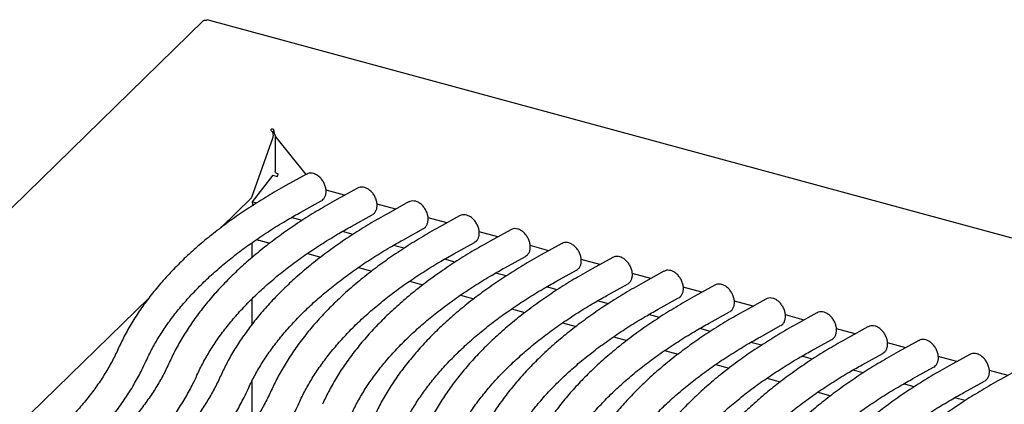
# Model space of a CAD drawing. Header units: inches. Extents: x 35 to 165, y 14 to 115.
# Tile 45 of 48: x 131.82 to 140.89, y 96.67 to 100.21. Entities that reach past the tile are written whole.
import ezdxf

# ---------------------------------------------------------------- set-up
doc = ezdxf.new("R2010")
doc.units = ezdxf.units.IN
doc.header["$LTSCALE"] = 12
doc.header["$MEASUREMENT"] = 0

msp = doc.modelspace()

# ---------------------------------------------------------------- linework, layer by layer
at = {"color": 7, "linetype": 'Continuous', "lineweight": 25}
for p, q in [((133.5126, 100.2011), (126.5519, 93.4071)), ((147.7395, 96.3525), (133.5469, 100.2098)), ((134.1596, 99.1716), (134.1596, 99.196)), ((134.1495, 99.123), (133.9528, 98.5698)), ((134.1634, 99.1681), (134.1501, 99.1551)), ((134.1655, 99.1662), (134.1596, 99.1716)), ((134.1717, 99.1458), (134.1717, 98.8093)), ((134.4574, 98.7836), (134.18, 99.1279)), ((134.1491, 98.7769), (133.9592, 98.53)), ((134.1491, 98.7769), (134.1909, 98.7656)), ((134.1909, 98.7656), (134.1924, 98.7675)), ((134.1982, 98.7885), (134.1949, 98.7894)), ((134.1982, 98.7858), (134.1982, 98.7885)), ((134.4602, 98.7851), (134.2708, 98.6802)), ((134.9302, 98.6574), (134.7409, 98.5525)), ((133.9515, 98.5653), (133.6705, 98.291)), ((134.8116, 98.5917), (134.6399, 98.6384)), ((134.001, 98.5187), (133.9592, 98.53)), ((133.9592, 98.53), (133.9615, 98.5082)), ((133.9764, 98.5042), (133.9615, 98.5082)), ((133.9742, 98.5048), (133.968, 98.4987)), ((134.4067, 98.4348), (134.5961, 98.5397)), ((135.2817, 98.4639), (135.11, 98.5106)), ((135.4003, 98.5296), (135.2109, 98.4247)), ((134.4194, 98.3588), (134.3206, 98.3857)), ((134.8768, 98.3071), (135.0661, 98.412)), ((135.7518, 98.3362), (135.58, 98.3829)), ((135.8704, 98.4019), (135.681, 98.297)), ((134.8895, 98.2311), (134.7906, 98.2579)), ((135.3468, 98.1793), (135.5362, 98.2842)), ((136.2218, 98.2084), (136.0501, 98.2551)), ((136.3404, 98.2741), (136.1511, 98.1692)), ((133.9562, 98.1528), (133.9562, 98.0152)), ((134.0209, 98.1764), (134.1219, 98.149)), ((135.3596, 98.1033), (135.2607, 98.1302)), ((135.8169, 98.0516), (136.0063, 98.1565)), ((136.6919, 98.0807), (136.5202, 98.1273)), ((136.8105, 98.1463), (136.6211, 98.0415)), ((134.4681, 98.0549), (134.592, 98.0212)), ((136.287, 97.9238), (136.4763, 98.0287)), ((137.2805, 98.0186), (137.0912, 97.9137)), ((134.9381, 97.9272), (135.0621, 97.8935)), ((135.8296, 97.9756), (135.7308, 98.0024)), ((137.162, 97.9529), (136.9902, 97.9996)), ((136.2997, 97.8478), (136.2008, 97.8747)), ((136.757, 97.7961), (136.9464, 97.901)), ((137.632, 97.8252), (137.4603, 97.8718)), ((137.7506, 97.8908), (137.5613, 97.786)), ((135.4082, 97.7994), (135.5321, 97.7657)), ((136.7697, 97.7201), (136.6709, 97.7469)), ((137.2271, 97.6683), (137.4165, 97.7732)), ((138.1021, 97.6974), (137.9303, 97.7441)), ((138.2207, 97.7631), (138.0313, 97.6582)), ((135.8783, 97.6717), (136.0022, 97.638)), ((133.0101, 97.6464), (130.6956, 95.3874)), ((133.9562, 97.6347), (133.9562, 97.3992)), ((137.2398, 97.5923), (137.141, 97.6192)), ((137.6972, 97.5406), (137.8865, 97.6455)), ((138.5722, 97.5697), (138.4004, 97.6163)), ((138.6907, 97.6353), (138.5014, 97.5304)), ((136.3483, 97.5439), (136.4723, 97.5102)), ((137.7099, 97.4646), (137.611, 97.4914)), ((138.1672, 97.4128), (138.3566, 97.5177)), ((139.0422, 97.4419), (138.8705, 97.4886)), ((139.1608, 97.5076), (138.9714, 97.4027)), ((136.8184, 97.4162), (136.9423, 97.3825)), ((138.6373, 97.2851), (138.8267, 97.39)), ((138.1799, 97.3368), (138.0811, 97.3637)), ((139.5123, 97.3141), (139.3405, 97.3608)), ((139.6309, 97.3798), (139.4415, 97.2749)), ((137.2885, 97.2884), (137.4124, 97.2547)), ((138.65, 97.2091), (138.5512, 97.2359)), ((139.1074, 97.1573), (139.2967, 97.2622)), ((139.9801, 97.187), (139.8106, 97.2331)), ((140.0988, 97.2524), (139.9095, 97.148)), ((137.7585, 97.1607), (137.8825, 97.127)), ((139.1201, 97.0813), (139.0212, 97.1082)), ((139.5774, 97.0296), (139.7668, 97.1344)), ((140.5689, 97.1247), (140.3795, 97.0203)), ((138.2286, 97.0329), (138.3525, 96.9992)), ((140.4502, 97.0592), (140.2783, 97.106)), ((139.5868, 96.9545), (139.4913, 96.9804)), ((140.0449, 96.9024), (140.2343, 97.0068)), ((140.9203, 96.9315), (140.7483, 96.9782)), ((141.039, 96.9969), (140.8496, 96.8925)), ((133.9562, 96.8765), (133.9562, 96.5224)), ((138.6987, 96.9051), (138.8226, 96.8715)), ((140.0568, 96.8267), (139.9586, 96.8534)), ((140.515, 96.7746), (140.7043, 96.879)), ((139.1687, 96.7774), (139.2885, 96.7448)), ((140.5269, 96.699), (140.4287, 96.7256))]:
    msp.add_line(p, q, dxfattribs=at)
at = {"color": 7, "linetype": 'Continuous', "lineweight": 25, "flags": 128}
for points in [[(134.1596, 99.196), (134.157, 99.1985), (134.1527, 99.2003), (134.1474, 99.2011), (134.1418, 99.2009), (134.1369, 99.1995), (134.1334, 99.1973), (134.1318, 99.1945), (134.1324, 99.1917)], [(134.1949, 98.7894), (134.1877, 98.7919), (134.1817, 98.795), (134.1769, 98.7986), (134.1736, 98.8026), (134.1719, 98.8069), (134.1717, 98.8093)]]:
    msp.add_lwpolyline(points, dxfattribs=at)
at = {"color": 7, "linetype": 'Continuous', "lineweight": 25}
for centre, radius, start, end in [((134.1467, 99.1586), 0.0184, 45.08464, 101.25533), ((134.1654, 98.7861), 0.0328, 325.42893, 359.5015), ((133.9861, 98.5579), 0.0354, 160.45903, 168.03067)]:
    msp.add_arc(centre, radius, start, end, dxfattribs=at)
for points, knots in [([(133.5132, 100.2006), (133.5138, 100.2015), (133.5167, 100.2054), (133.5262, 100.2076), (133.5352, 100.2052), (133.5397, 100.204)], [0, 0, 0, 0, 0.136942, 0.568471, 1, 1, 1, 1]), ([(133.5397, 100.204), (133.5415, 100.2065), (133.5442, 100.2103), (133.5461, 100.2093), (133.5467, 100.209)], [0, 0, 0, 0, 0.658001, 1, 1, 1, 1]), ([(134.18, 99.1279), (134.1766, 99.1337), (134.1737, 99.14), (134.169, 99.1528), (134.1671, 99.1593), (134.1641, 99.1718), (134.163, 99.1776), (134.1611, 99.188), (134.1604, 99.1925), (134.1596, 99.196)], [0, 0, 0, 0, 0.25, 0.25, 0.5, 0.5, 0.75, 0.75, 1, 1, 1, 1]), ([(134.1324, 99.1917), (134.1357, 99.1886), (134.1389, 99.1845), (134.1446, 99.1747), (134.1471, 99.1691), (134.1507, 99.1567), (134.1517, 99.1501), (134.152, 99.1365), (134.1512, 99.1296), (134.1495, 99.123)], [0, 0, 0, 0, 0.25, 0.25, 0.5, 0.5, 0.75, 0.75, 1, 1, 1, 1]), ([(134.5976, 98.5415), (134.6037, 98.5454), (134.6173, 98.5542), (134.6312, 98.5759), (134.64, 98.6026), (134.6419, 98.6333), (134.6367, 98.6666), (134.6244, 98.7004), (134.6058, 98.7321), (134.582, 98.7596), (134.555, 98.7801), (134.5266, 98.7926), (134.4991, 98.7962), (134.476, 98.7935), (134.4645, 98.7864), (134.4605, 98.7839)], [0, 0, 0, 0, 0.061689, 0.136466, 0.212711, 0.293514, 0.378416, 0.464708, 0.551281, 0.638652, 0.727522, 0.808955, 0.885983, 0.959535, 1, 1, 1, 1]), ([(134.2708, 98.6802), (134.2417, 98.6639), (134.1573, 98.6165), (134.0227, 98.5355), (133.8697, 98.4362), (133.7242, 98.3336), (133.5862, 98.2279), (133.456, 98.1194), (133.3338, 98.008), (133.2199, 97.8941), (133.1145, 97.7778), (133.0177, 97.6592), (132.9297, 97.5386), (132.8508, 97.4162), (132.7823, 97.2954), (132.7443, 97.2148), (132.726, 97.1761)], [0, 0, 0, 0, 0.039235, 0.113804, 0.188397, 0.263004, 0.337614, 0.412211, 0.486779, 0.561294, 0.635732, 0.710062, 0.784249, 0.85826, 0.932059, 1, 1, 1, 1]), ([(135.0676, 98.4137), (135.0738, 98.4177), (135.0873, 98.4264), (135.1013, 98.4481), (135.11, 98.4748), (135.1119, 98.5056), (135.1068, 98.5389), (135.0945, 98.5727), (135.0759, 98.6044), (135.0521, 98.6318), (135.025, 98.6523), (134.9967, 98.6648), (134.9691, 98.6684), (134.946, 98.6658), (134.9346, 98.6586), (134.9305, 98.6561)], [0, 0, 0, 0, 0.061689, 0.136466, 0.212711, 0.293514, 0.378416, 0.464708, 0.551281, 0.638652, 0.727522, 0.808955, 0.885983, 0.959535, 1, 1, 1, 1]), ([(134.7409, 98.5525), (134.7118, 98.5362), (134.6273, 98.4888), (134.4928, 98.4078), (134.3398, 98.3084), (134.1942, 98.2058), (134.0562, 98.1002), (133.926, 97.9916), (133.8039, 97.8803), (133.69, 97.7664), (133.5845, 97.65), (133.4878, 97.5315), (133.3998, 97.4109), (133.3209, 97.2884), (133.2523, 97.1677), (133.2143, 97.087), (133.1961, 97.0483)], [0, 0, 0, 0, 0.039235, 0.113804, 0.188397, 0.263004, 0.337614, 0.412211, 0.486779, 0.561294, 0.635732, 0.710062, 0.784249, 0.85826, 0.932059, 1, 1, 1, 1]), ([(135.5377, 98.286), (135.5438, 98.2899), (135.5574, 98.2987), (135.5713, 98.3204), (135.5801, 98.3471), (135.582, 98.3778), (135.5768, 98.4111), (135.5646, 98.4449), (135.546, 98.4766), (135.5221, 98.5041), (135.4951, 98.5246), (135.4667, 98.537), (135.4392, 98.5407), (135.4161, 98.538), (135.4047, 98.5309), (135.4006, 98.5284)], [0, 0, 0, 0, 0.0616888, 0.1364662, 0.2127112, 0.293514, 0.3784156, 0.4647079, 0.5512811, 0.6386517, 0.7275218, 0.8089545, 0.8859832, 0.9595345, 1, 1, 1, 1]), ([(132.9818, 97.0609), (132.9909, 97.0805), (133.0175, 97.1381), (133.0686, 97.2331), (133.1379, 97.3455), (133.2161, 97.4565), (133.3027, 97.566), (133.3978, 97.6737), (133.5012, 97.7797), (133.6128, 97.8836), (133.7324, 97.9854), (133.8599, 98.085), (133.9951, 98.1821), (134.1379, 98.2765), (134.2753, 98.3608), (134.3672, 98.4126), (134.4067, 98.4348)], [0, 0, 0, 0, 0.039237, 0.11555, 0.191606, 0.267381, 0.342922, 0.418278, 0.493492, 0.568604, 0.643645, 0.718642, 0.793616, 0.868583, 0.943552, 1, 1, 1, 1]), ([(135.2109, 98.4247), (135.1818, 98.4084), (135.0974, 98.361), (134.9628, 98.28), (134.8099, 98.1807), (134.6643, 98.0781), (134.5263, 97.9724), (134.3961, 97.8639), (134.274, 97.7525), (134.1601, 97.6386), (134.0546, 97.5223), (133.9578, 97.4037), (133.8698, 97.2831), (133.791, 97.1607), (133.7224, 97.0399), (133.6844, 96.9593), (133.6662, 96.9206)], [0, 0, 0, 0, 0.039235, 0.113804, 0.188397, 0.263004, 0.337614, 0.412211, 0.486779, 0.561294, 0.635732, 0.710062, 0.784249, 0.85826, 0.932059, 1, 1, 1, 1]), ([(136.0078, 98.1582), (136.0139, 98.1622), (136.0275, 98.1709), (136.0414, 98.1926), (136.0502, 98.2193), (136.0521, 98.25), (136.0469, 98.2834), (136.0346, 98.3172), (136.016, 98.3489), (135.9922, 98.3763), (135.9652, 98.3968), (135.9368, 98.4093), (135.9092, 98.4129), (135.8861, 98.4103), (135.8747, 98.4031), (135.8707, 98.4006)], [0, 0, 0, 0, 0.0616888, 0.1364662, 0.2127112, 0.293514, 0.3784156, 0.4647079, 0.5512811, 0.6386517, 0.7275218, 0.8089545, 0.8859832, 0.9595345, 1, 1, 1, 1]), ([(133.4519, 96.9332), (133.4609, 96.9527), (133.4876, 97.0103), (133.5387, 97.1054), (133.608, 97.2178), (133.6861, 97.3288), (133.7728, 97.4382), (133.8679, 97.546), (133.9713, 97.6519), (134.0829, 97.7558), (134.2025, 97.8577), (134.33, 97.9572), (134.4652, 98.0543), (134.608, 98.1487), (134.7454, 98.233), (134.8373, 98.2848), (134.8768, 98.3071)], [0, 0, 0, 0, 0.039237, 0.11555, 0.191606, 0.267381, 0.342922, 0.418278, 0.493492, 0.568604, 0.643645, 0.718642, 0.793616, 0.868583, 0.943552, 1, 1, 1, 1]), ([(135.681, 98.297), (135.6519, 98.2806), (135.5674, 98.2333), (135.4329, 98.1523), (135.2799, 98.0529), (135.1344, 97.9503), (134.9964, 97.8447), (134.8662, 97.7361), (134.744, 97.6248), (134.6301, 97.5109), (134.5247, 97.3945), (134.4279, 97.2759), (134.3399, 97.1554), (134.261, 97.0329), (134.1925, 96.9122), (134.1544, 96.8315), (134.1362, 96.7928)], [0, 0, 0, 0, 0.039235, 0.113804, 0.188397, 0.263004, 0.337614, 0.412211, 0.486779, 0.561294, 0.635732, 0.710062, 0.784249, 0.85826, 0.932059, 1, 1, 1, 1]), ([(136.4778, 98.0305), (136.484, 98.0344), (136.4975, 98.0432), (136.5115, 98.0649), (136.5202, 98.0916), (136.5221, 98.1223), (136.517, 98.1556), (136.5047, 98.1894), (136.4861, 98.2211), (136.4623, 98.2486), (136.4352, 98.2691), (136.4069, 98.2815), (136.3793, 98.2852), (136.3562, 98.2825), (136.3448, 98.2754), (136.3407, 98.2729)], [0, 0, 0, 0, 0.061689, 0.136466, 0.212711, 0.293514, 0.378416, 0.464708, 0.551281, 0.638652, 0.727522, 0.808955, 0.885983, 0.959535, 1, 1, 1, 1]), ([(133.9219, 96.8054), (133.931, 96.825), (133.9577, 96.8826), (134.0087, 96.9776), (134.0781, 97.09), (134.1562, 97.201), (134.2429, 97.3105), (134.338, 97.4182), (134.4414, 97.5241), (134.5529, 97.6281), (134.6726, 97.7299), (134.8001, 97.8294), (134.9352, 97.9265), (135.0781, 98.021), (135.2155, 98.1053), (135.3074, 98.1571), (135.3468, 98.1793)], [0, 0, 0, 0, 0.0392372, 0.11555, 0.1916061, 0.2673807, 0.342922, 0.4182778, 0.4934922, 0.5686038, 0.643645, 0.7186422, 0.7936162, 0.8685833, 0.9435521, 1, 1, 1, 1]), ([(134.0032, 98.1861), (134.005, 98.1843), (134.0099, 98.1797), (134.0167, 98.1784), (134.0208, 98.1776)], [0, 0, 0, 0, 0.389468, 1, 1, 1, 1]), ([(136.1511, 98.1692), (136.1219, 98.1529), (136.0375, 98.1055), (135.903, 98.0245), (135.75, 97.9252), (135.6044, 97.8226), (135.4664, 97.7169), (135.3362, 97.6084), (135.2141, 97.497), (135.1002, 97.3831), (134.9947, 97.2668), (134.8979, 97.1482), (134.8099, 97.0276), (134.7311, 96.9052), (134.6625, 96.7844), (134.6245, 96.7037), (134.6063, 96.6651)], [0, 0, 0, 0, 0.039235, 0.113804, 0.188397, 0.263004, 0.337614, 0.412211, 0.486779, 0.561294, 0.635732, 0.710062, 0.784249, 0.85826, 0.932059, 1, 1, 1, 1]), ([(136.9479, 97.9027), (136.954, 97.9067), (136.9676, 97.9154), (136.9815, 97.9371), (136.9903, 97.9638), (136.9922, 97.9945), (136.987, 98.0279), (136.9747, 98.0617), (136.9562, 98.0934), (136.9323, 98.1208), (136.9053, 98.1413), (136.8769, 98.1538), (136.8494, 98.1574), (136.8263, 98.1548), (136.8149, 98.1476), (136.8108, 98.1451)], [0, 0, 0, 0, 0.061689, 0.136466, 0.212711, 0.293514, 0.378416, 0.464708, 0.551281, 0.638652, 0.727522, 0.808955, 0.885983, 0.959535, 1, 1, 1, 1]), ([(134.392, 96.6777), (134.4011, 96.6972), (134.4277, 96.7548), (134.4788, 96.8499), (134.5481, 96.9623), (134.6263, 97.0733), (134.7129, 97.1827), (134.808, 97.2905), (134.9114, 97.3964), (135.023, 97.5003), (135.1426, 97.6022), (135.2701, 97.7017), (135.4053, 97.7988), (135.5481, 97.8932), (135.6855, 97.9775), (135.7774, 98.0293), (135.8169, 98.0516)], [0, 0, 0, 0, 0.039237, 0.11555, 0.191606, 0.267381, 0.342922, 0.418278, 0.493492, 0.568604, 0.643645, 0.718642, 0.793616, 0.868583, 0.943552, 1, 1, 1, 1]), ([(136.6211, 98.0415), (136.592, 98.0251), (136.5076, 97.9778), (136.373, 97.8968), (136.2201, 97.7974), (136.0745, 97.6948), (135.9365, 97.5892), (135.8063, 97.4806), (135.6841, 97.3693), (135.5702, 97.2554), (135.4648, 97.139), (135.368, 97.0204), (135.28, 96.8998), (135.2012, 96.7774), (135.1326, 96.6567), (135.0946, 96.576), (135.0764, 96.5373)], [0, 0, 0, 0, 0.039235, 0.113804, 0.188397, 0.263004, 0.337614, 0.412211, 0.486779, 0.561294, 0.635732, 0.710062, 0.784249, 0.85826, 0.932059, 1, 1, 1, 1]), ([(137.418, 97.7749), (137.4241, 97.7789), (137.4377, 97.7877), (137.4516, 97.8094), (137.4604, 97.8361), (137.4623, 97.8668), (137.4571, 97.9001), (137.4448, 97.9339), (137.4262, 97.9656), (137.4024, 97.9931), (137.3753, 98.0136), (137.347, 98.026), (137.3194, 98.0297), (137.2963, 98.027), (137.2849, 98.0199), (137.2809, 98.0173)], [0, 0, 0, 0, 0.061689, 0.136466, 0.212711, 0.293514, 0.378416, 0.464708, 0.551281, 0.638652, 0.727522, 0.808955, 0.885983, 0.959535, 1, 1, 1, 1]), ([(134.8621, 96.5499), (134.8711, 96.5695), (134.8978, 96.6271), (134.9488, 96.7221), (135.0182, 96.8345), (135.0963, 96.9455), (135.183, 97.055), (135.2781, 97.1627), (135.3815, 97.2686), (135.4931, 97.3726), (135.6127, 97.4744), (135.7402, 97.5739), (135.8754, 97.671), (136.0182, 97.7655), (136.1556, 97.8498), (136.2475, 97.9016), (136.287, 97.9238)], [0, 0, 0, 0, 0.039237, 0.11555, 0.191606, 0.267381, 0.342922, 0.418278, 0.493492, 0.568604, 0.643645, 0.718642, 0.793616, 0.868583, 0.943552, 1, 1, 1, 1]), ([(137.0912, 97.9137), (137.0621, 97.8974), (136.9776, 97.85), (136.8431, 97.769), (136.6901, 97.6697), (136.5446, 97.5671), (136.4066, 97.4614), (136.2764, 97.3528), (136.1542, 97.2415), (136.0403, 97.1276), (135.9349, 97.0113), (135.8381, 96.8927), (135.7501, 96.7721), (135.6712, 96.6497), (135.6027, 96.5289), (135.5646, 96.4482), (135.5464, 96.4096)], [0, 0, 0, 0, 0.039235, 0.113804, 0.188397, 0.263004, 0.337614, 0.412211, 0.486779, 0.561294, 0.635732, 0.710062, 0.784249, 0.85826, 0.932059, 1, 1, 1, 1]), ([(137.888, 97.6472), (137.8942, 97.6512), (137.9077, 97.6599), (137.9217, 97.6816), (137.9304, 97.7083), (137.9323, 97.739), (137.9271, 97.7723), (137.9149, 97.8062), (137.8963, 97.8379), (137.8725, 97.8653), (137.8454, 97.8858), (137.8171, 97.8983), (137.7895, 97.9019), (137.7664, 97.8993), (137.755, 97.8921), (137.7509, 97.8896)], [0, 0, 0, 0, 0.061689, 0.136466, 0.212711, 0.293514, 0.378416, 0.464708, 0.551281, 0.638652, 0.727522, 0.808955, 0.885983, 0.959535, 1, 1, 1, 1]), ([(135.3321, 96.4221), (135.3412, 96.4417), (135.3679, 96.4993), (135.4189, 96.5944), (135.4883, 96.7068), (135.5664, 96.8178), (135.6531, 96.9272), (135.7482, 97.035), (135.8516, 97.1409), (135.9631, 97.2448), (136.0827, 97.3467), (136.2103, 97.4462), (136.3454, 97.5433), (136.4883, 97.6377), (136.6256, 97.722), (136.7176, 97.7738), (136.757, 97.7961)], [0, 0, 0, 0, 0.039237, 0.11555, 0.191606, 0.267381, 0.342922, 0.418278, 0.493492, 0.568604, 0.643645, 0.718642, 0.793616, 0.868583, 0.943552, 1, 1, 1, 1]), ([(137.5613, 97.786), (137.5321, 97.7696), (137.4477, 97.7223), (137.3132, 97.6413), (137.1602, 97.5419), (137.0146, 97.4393), (136.8766, 97.3337), (136.7464, 97.2251), (136.6243, 97.1138), (136.5104, 96.9999), (136.4049, 96.8835), (136.3081, 96.7649), (136.2201, 96.6443), (136.1413, 96.5219), (136.0727, 96.4011), (136.0347, 96.3205), (136.0165, 96.2818)], [0, 0, 0, 0, 0.039235, 0.113804, 0.188397, 0.263004, 0.337614, 0.412211, 0.486779, 0.561294, 0.635732, 0.710062, 0.784249, 0.85826, 0.932059, 1, 1, 1, 1]), ([(138.3581, 97.5194), (138.3642, 97.5234), (138.3778, 97.5322), (138.3917, 97.5539), (138.4005, 97.5806), (138.4024, 97.6113), (138.3972, 97.6446), (138.3849, 97.6784), (138.3664, 97.7101), (138.3425, 97.7376), (138.3155, 97.7581), (138.2871, 97.7705), (138.2596, 97.7742), (138.2365, 97.7715), (138.2251, 97.7644), (138.221, 97.7618)], [0, 0, 0, 0, 0.0616888, 0.1364662, 0.2127112, 0.293514, 0.3784156, 0.4647079, 0.5512811, 0.6386517, 0.7275218, 0.8089545, 0.8859832, 0.9595345, 1, 1, 1, 1]), ([(135.8022, 96.2944), (135.8112, 96.314), (135.8379, 96.3716), (135.889, 96.4666), (135.9583, 96.579), (136.0365, 96.69), (136.1231, 96.7995), (136.2182, 96.9072), (136.3216, 97.0131), (136.4332, 97.1171), (136.5528, 97.2189), (136.6803, 97.3184), (136.8155, 97.4155), (136.9583, 97.51), (137.0957, 97.5943), (137.1876, 97.6461), (137.2271, 97.6683)], [0, 0, 0, 0, 0.039237, 0.11555, 0.191606, 0.267381, 0.342922, 0.418278, 0.493492, 0.568604, 0.643645, 0.718642, 0.793616, 0.868583, 0.943552, 1, 1, 1, 1]), ([(138.0313, 97.6582), (138.0022, 97.6419), (137.9178, 97.5945), (137.7832, 97.5135), (137.6302, 97.4141), (137.4847, 97.3116), (137.3467, 97.2059), (137.2165, 97.0973), (137.0943, 96.986), (136.9804, 96.8721), (136.875, 96.7558), (136.7782, 96.6372), (136.6902, 96.5166), (136.6114, 96.3942), (136.5428, 96.2734), (136.5048, 96.1927), (136.4865, 96.1541)], [0, 0, 0, 0, 0.039235, 0.113804, 0.188397, 0.263004, 0.337614, 0.412211, 0.486779, 0.561294, 0.635732, 0.710062, 0.784249, 0.85826, 0.932059, 1, 1, 1, 1]), ([(138.8282, 97.3917), (138.8343, 97.3956), (138.8478, 97.4044), (138.8618, 97.4261), (138.8706, 97.4528), (138.8724, 97.4835), (138.8673, 97.5168), (138.855, 97.5506), (138.8364, 97.5824), (138.8126, 97.6098), (138.7855, 97.6303), (138.7572, 97.6428), (138.7296, 97.6464), (138.7065, 97.6438), (138.6951, 97.6366), (138.6911, 97.6341)], [0, 0, 0, 0, 0.061689, 0.136466, 0.212711, 0.293514, 0.378416, 0.464708, 0.551281, 0.638652, 0.727522, 0.808955, 0.885983, 0.959535, 1, 1, 1, 1]), ([(136.2723, 96.1666), (136.2813, 96.1862), (136.308, 96.2438), (136.359, 96.3389), (136.4284, 96.4513), (136.5065, 96.5623), (136.5932, 96.6717), (136.6883, 96.7795), (136.7917, 96.8854), (136.9033, 96.9893), (137.0229, 97.0911), (137.1504, 97.1907), (137.2856, 97.2878), (137.4284, 97.3822), (137.5658, 97.4665), (137.6577, 97.5183), (137.6972, 97.5406)], [0, 0, 0, 0, 0.0392372, 0.11555, 0.1916061, 0.2673807, 0.342922, 0.4182778, 0.4934922, 0.5686038, 0.643645, 0.7186422, 0.7936162, 0.8685833, 0.9435521, 1, 1, 1, 1]), ([(138.5014, 97.5304), (138.4723, 97.5141), (138.3878, 97.4668), (138.2533, 97.3857), (138.1003, 97.2864), (137.9548, 97.1838), (137.8167, 97.0782), (137.6866, 96.9696), (137.5644, 96.8583), (137.4505, 96.7443), (137.3451, 96.628), (137.2483, 96.5094), (137.1603, 96.3888), (137.0814, 96.2664), (137.0129, 96.1456), (136.9748, 96.065), (136.9566, 96.0263)], [0, 0, 0, 0, 0.039235, 0.113804, 0.188397, 0.263004, 0.337614, 0.412211, 0.486779, 0.561294, 0.635732, 0.710062, 0.784249, 0.85826, 0.932059, 1, 1, 1, 1]), ([(139.2982, 97.2639), (139.3044, 97.2679), (139.3179, 97.2767), (139.3319, 97.2984), (139.3406, 97.3251), (139.3425, 97.3558), (139.3373, 97.3891), (139.3251, 97.4229), (139.3065, 97.4546), (139.2827, 97.4821), (139.2556, 97.5026), (139.2272, 97.515), (139.1997, 97.5187), (139.1766, 97.516), (139.1652, 97.5089), (139.1611, 97.5063)], [0, 0, 0, 0, 0.061689, 0.136466, 0.212711, 0.293514, 0.378416, 0.464708, 0.551281, 0.638652, 0.727522, 0.808955, 0.885983, 0.959535, 1, 1, 1, 1]), ([(136.7423, 96.0389), (136.7514, 96.0584), (136.7781, 96.1161), (136.8291, 96.2111), (136.8985, 96.3235), (136.9766, 96.4345), (137.0633, 96.5439), (137.1583, 96.6517), (137.2617, 96.7576), (137.3733, 96.8616), (137.4929, 96.9634), (137.6204, 97.0629), (137.7556, 97.16), (137.8985, 97.2545), (138.0358, 97.3388), (138.1278, 97.3906), (138.1672, 97.4128)], [0, 0, 0, 0, 0.039237, 0.11555, 0.191606, 0.267381, 0.342922, 0.418278, 0.493492, 0.568604, 0.643645, 0.718642, 0.793616, 0.868583, 0.943552, 1, 1, 1, 1]), ([(138.9714, 97.4027), (138.9423, 97.3864), (138.8579, 97.339), (138.7234, 97.258), (138.5704, 97.1586), (138.4248, 97.056), (138.2868, 96.9504), (138.1566, 96.8418), (138.0345, 96.7305), (137.9206, 96.6166), (137.8151, 96.5002), (137.7183, 96.3817), (137.6303, 96.2611), (137.5515, 96.1386), (137.4829, 96.0179), (137.4449, 95.9372), (137.4267, 95.8986)], [0, 0, 0, 0, 0.039235, 0.113804, 0.188397, 0.263004, 0.337614, 0.412211, 0.486779, 0.561294, 0.635732, 0.710062, 0.784249, 0.85826, 0.932059, 1, 1, 1, 1]), ([(139.7683, 97.1362), (139.7744, 97.1401), (139.788, 97.1489), (139.8019, 97.1706), (139.8107, 97.1973), (139.8126, 97.228), (139.8074, 97.2613), (139.7951, 97.2951), (139.7766, 97.3268), (139.7527, 97.3543), (139.7257, 97.3748), (139.6973, 97.3873), (139.6698, 97.3909), (139.6467, 97.3883), (139.6352, 97.3811), (139.6312, 97.3786)], [0, 0, 0, 0, 0.061689, 0.136466, 0.212711, 0.293514, 0.378416, 0.464708, 0.551281, 0.638652, 0.727522, 0.808955, 0.885983, 0.959535, 1, 1, 1, 1]), ([(137.2124, 95.9111), (137.2214, 95.9307), (137.2481, 95.9883), (137.2992, 96.0834), (137.3685, 96.1958), (137.4467, 96.3068), (137.5333, 96.4162), (137.6284, 96.5239), (137.7318, 96.6299), (137.8434, 96.7338), (137.963, 96.8356), (138.0905, 96.9352), (138.2257, 97.0323), (138.3685, 97.1267), (138.5059, 97.211), (138.5978, 97.2628), (138.6373, 97.2851)], [0, 0, 0, 0, 0.039237, 0.11555, 0.191606, 0.267381, 0.342922, 0.418278, 0.493492, 0.568604, 0.643645, 0.718642, 0.793616, 0.868583, 0.943552, 1, 1, 1, 1]), ([(139.4415, 97.2749), (139.4124, 97.2586), (139.328, 97.2113), (139.1934, 97.1302), (139.0404, 97.0309), (138.8949, 96.9283), (138.7569, 96.8226), (138.6267, 96.7141), (138.5045, 96.6028), (138.3906, 96.4888), (138.2852, 96.3725), (138.1884, 96.2539), (138.1004, 96.1333), (138.0216, 96.0109), (137.953, 95.8901), (137.915, 95.8095), (137.8967, 95.7708)], [0, 0, 0, 0, 0.039235, 0.113804, 0.188397, 0.263004, 0.337614, 0.412211, 0.486779, 0.561294, 0.635732, 0.710062, 0.784249, 0.85826, 0.932059, 1, 1, 1, 1]), ([(140.2358, 97.0085), (140.242, 97.0125), (140.2556, 97.0213), (140.2696, 97.0431), (140.2784, 97.0698), (140.2803, 97.1005), (140.2752, 97.1339), (140.2629, 97.1677), (140.2444, 97.1994), (140.2205, 97.2269), (140.1935, 97.2474), (140.1651, 97.2598), (140.1376, 97.2635), (140.1145, 97.2608), (140.1032, 97.2537), (140.0991, 97.2512)], [0, 0, 0, 0, 0.0620008, 0.136822, 0.2131288, 0.2939772, 0.3788934, 0.4651899, 0.551774, 0.6391599, 0.7280462, 0.8094468, 0.8864617, 0.9600327, 1, 1, 1, 1]), ([(132.726, 97.1761), (132.717, 97.1565), (132.6903, 97.0989), (132.6392, 97.0039), (132.5699, 96.8915), (132.4918, 96.7805), (132.4051, 96.671), (132.31, 96.5633), (132.2066, 96.4574), (132.095, 96.3534), (131.9754, 96.2516), (131.8479, 96.1521), (131.7127, 96.055), (131.5699, 95.9605), (131.4476, 95.8856), (131.3724, 95.8424), (131.3491, 95.829)], [0, 0, 0, 0, 0.040152, 0.118244, 0.196074, 0.273615, 0.350918, 0.42803, 0.504998, 0.581861, 0.658652, 0.735398, 0.81212, 0.888835, 0.965552, 1, 1, 1, 1]), ([(137.6825, 95.7834), (137.6915, 95.8029), (137.7182, 95.8605), (137.7692, 95.9556), (137.8386, 96.068), (137.9167, 96.179), (138.0034, 96.2884), (138.0985, 96.3962), (138.2019, 96.5021), (138.3135, 96.6061), (138.4331, 96.7079), (138.5606, 96.8074), (138.6958, 96.9045), (138.8386, 96.999), (138.976, 97.0833), (139.0679, 97.1351), (139.1074, 97.1573)], [0, 0, 0, 0, 0.039237, 0.11555, 0.191606, 0.267381, 0.342922, 0.418278, 0.493492, 0.568604, 0.643645, 0.718642, 0.793616, 0.868583, 0.943552, 1, 1, 1, 1]), ([(139.9095, 97.148), (139.8804, 97.1318), (139.7959, 97.0847), (139.6614, 97.004), (139.5084, 96.9051), (139.3628, 96.8029), (139.2248, 96.6977), (139.0946, 96.5896), (138.9724, 96.4787), (138.8585, 96.3652), (138.753, 96.2493), (138.6562, 96.1311), (138.5682, 96.011), (138.4893, 95.8889), (138.4208, 95.7686), (138.3828, 95.6882), (138.3645, 95.6497)], [0, 0, 0, 0, 0.039235, 0.113807, 0.188404, 0.263015, 0.33763, 0.412233, 0.486806, 0.561328, 0.635771, 0.710106, 0.784297, 0.85831, 0.93211, 1, 1, 1, 1]), ([(140.7059, 96.8808), (140.7121, 96.8848), (140.7257, 96.8936), (140.7397, 96.9153), (140.7484, 96.942), (140.7504, 96.9728), (140.7452, 97.0061), (140.733, 97.04), (140.7144, 97.0717), (140.6906, 97.0991), (140.6636, 97.1196), (140.6352, 97.1321), (140.6076, 97.1357), (140.5846, 97.1331), (140.5732, 97.1259), (140.5692, 97.1234)], [0, 0, 0, 0, 0.0620008, 0.136822, 0.2131288, 0.2939772, 0.3788934, 0.4651899, 0.551774, 0.6391599, 0.7280462, 0.8094468, 0.8864617, 0.9600327, 1, 1, 1, 1]), ([(131.4875, 95.5851), (131.5162, 95.6016), (131.5996, 95.6495), (131.7323, 95.7313), (131.8831, 95.8317), (132.0264, 95.9352), (132.1621, 96.0418), (132.2898, 96.1512), (132.4095, 96.2633), (132.5209, 96.378), (132.6237, 96.495), (132.7178, 96.6142), (132.8031, 96.7354), (132.8792, 96.8583), (132.9382, 96.967), (132.9697, 97.035), (132.9818, 97.0609)], [0, 0, 0, 0, 0.040149, 0.116453, 0.19278, 0.269118, 0.345455, 0.421774, 0.498056, 0.574277, 0.65041, 0.726422, 0.802278, 0.877941, 0.953379, 1, 1, 1, 1]), ([(133.1961, 97.0483), (133.187, 97.0288), (133.1604, 96.9712), (133.1093, 96.8761), (133.04, 96.7637), (132.9618, 96.6527), (132.8752, 96.5433), (132.7801, 96.4355), (132.6767, 96.3296), (132.5651, 96.2257), (132.4455, 96.1238), (132.318, 96.0243), (132.1828, 95.9272), (132.04, 95.8328), (131.9177, 95.7578), (131.8424, 95.7147), (131.8191, 95.7013)], [0, 0, 0, 0, 0.040152, 0.118244, 0.196074, 0.273615, 0.350918, 0.42803, 0.504998, 0.581861, 0.658652, 0.735398, 0.81212, 0.888835, 0.965552, 1, 1, 1, 1]), ([(138.1525, 95.6556), (138.1616, 95.6752), (138.1882, 95.7328), (138.2393, 95.8279), (138.3086, 95.9402), (138.3868, 96.0512), (138.4734, 96.1607), (138.5685, 96.2684), (138.6719, 96.3744), (138.7835, 96.4783), (138.9031, 96.5801), (139.0306, 96.6797), (139.1658, 96.7768), (139.3087, 96.8712), (139.446, 96.9555), (139.538, 97.0073), (139.5774, 97.0296)], [0, 0, 0, 0, 0.039237, 0.11555, 0.191606, 0.267381, 0.342922, 0.418278, 0.493492, 0.568604, 0.643645, 0.718642, 0.793616, 0.868583, 0.943552, 1, 1, 1, 1]), ([(140.3795, 97.0203), (140.3504, 97.004), (140.266, 96.9569), (140.1315, 96.8763), (139.9784, 96.7773), (139.8329, 96.6752), (139.6949, 96.57), (139.5647, 96.4618), (139.4425, 96.3509), (139.3286, 96.2374), (139.2231, 96.1215), (139.1263, 96.0034), (139.0383, 95.8832), (138.9594, 95.7612), (138.8908, 95.6408), (138.8528, 95.5605), (138.8346, 95.522)], [0, 0, 0, 0, 0.039235, 0.113807, 0.188404, 0.263015, 0.33763, 0.412233, 0.486806, 0.561328, 0.635771, 0.710106, 0.784297, 0.85831, 0.93211, 1, 1, 1, 1]), ([(131.9575, 95.4573), (131.9863, 95.4738), (132.0697, 95.5217), (132.2024, 95.6036), (132.3532, 95.7039), (132.4965, 95.8075), (132.6321, 95.914), (132.7599, 96.0234), (132.8796, 96.1356), (132.9909, 96.2502), (133.0938, 96.3673), (133.1879, 96.4865), (133.2732, 96.6077), (133.3493, 96.7306), (133.4082, 96.8392), (133.4398, 96.9072), (133.4519, 96.9332)], [0, 0, 0, 0, 0.040149, 0.116453, 0.19278, 0.269118, 0.345455, 0.421774, 0.498056, 0.574277, 0.65041, 0.726422, 0.802278, 0.877941, 0.953379, 1, 1, 1, 1]), ([(133.6662, 96.9206), (133.6571, 96.901), (133.6304, 96.8434), (133.5794, 96.7484), (133.51, 96.636), (133.4319, 96.525), (133.3452, 96.4155), (133.2501, 96.3078), (133.1467, 96.2018), (133.0352, 96.0979), (132.9155, 95.9961), (132.788, 95.8965), (132.6528, 95.7995), (132.51, 95.705), (132.3878, 95.63), (132.3125, 95.5869), (132.2892, 95.5735)], [0, 0, 0, 0, 0.040152, 0.118244, 0.196074, 0.273615, 0.350918, 0.42803, 0.504998, 0.581861, 0.658652, 0.735398, 0.81212, 0.888835, 0.965552, 1, 1, 1, 1]), ([(138.6202, 95.5342), (138.6292, 95.5537), (138.6559, 95.6111), (138.7069, 95.7057), (138.7762, 95.8177), (138.8544, 95.9283), (138.941, 96.0373), (139.0361, 96.1446), (139.1394, 96.25), (139.251, 96.3536), (139.3706, 96.4549), (139.4981, 96.554), (139.6333, 96.6507), (139.7761, 96.7447), (139.9135, 96.8286), (140.0054, 96.8802), (140.0449, 96.9024)], [0, 0, 0, 0, 0.039237, 0.115553, 0.19161, 0.267383, 0.34292, 0.41827, 0.493479, 0.568584, 0.643618, 0.71861, 0.793578, 0.86854, 0.943504, 1, 1, 1, 1]), ([(140.8496, 96.8925), (140.8205, 96.8763), (140.7361, 96.8292), (140.6015, 96.7485), (140.4485, 96.6496), (140.3029, 96.5474), (140.1649, 96.4422), (140.0347, 96.3341), (139.9125, 96.2232), (139.7986, 96.1097), (139.6932, 95.9938), (139.5964, 95.8756), (139.5083, 95.7554), (139.4295, 95.6334), (139.3609, 95.5131), (139.3229, 95.4327), (139.3047, 95.3942)], [0, 0, 0, 0, 0.039235, 0.113807, 0.188404, 0.263015, 0.33763, 0.412233, 0.486806, 0.561328, 0.635771, 0.710106, 0.784297, 0.85831, 0.93211, 1, 1, 1, 1]), ([(132.4276, 95.3295), (132.4563, 95.3461), (132.5397, 95.3939), (132.6725, 95.4758), (132.8233, 95.5762), (132.9665, 95.6797), (133.1022, 95.7863), (133.23, 95.8957), (133.3496, 96.0078), (133.461, 96.1225), (133.5638, 96.2395), (133.6579, 96.3587), (133.7432, 96.4799), (133.8193, 96.6028), (133.8783, 96.7115), (133.9099, 96.7795), (133.9219, 96.8054)], [0, 0, 0, 0, 0.040149, 0.116453, 0.19278, 0.269118, 0.345455, 0.421774, 0.498056, 0.574277, 0.65041, 0.726422, 0.802278, 0.877941, 0.953379, 1, 1, 1, 1]), ([(134.1362, 96.7928), (134.1272, 96.7733), (134.1005, 96.7157), (134.0494, 96.6206), (133.9801, 96.5082), (133.9019, 96.3972), (133.8153, 96.2878), (133.7202, 96.18), (133.6168, 96.0741), (133.5052, 95.9701), (133.3856, 95.8683), (133.2581, 95.7688), (133.1229, 95.6717), (132.9801, 95.5772), (132.8578, 95.5023), (132.7826, 95.4592), (132.7593, 95.4458)], [0, 0, 0, 0, 0.040152, 0.118244, 0.196074, 0.273615, 0.350918, 0.42803, 0.504998, 0.581861, 0.658652, 0.735398, 0.81212, 0.888835, 0.965552, 1, 1, 1, 1]), ([(139.0902, 95.4064), (139.0993, 95.4259), (139.1259, 95.4833), (139.177, 95.578), (139.2463, 95.6899), (139.3244, 95.8005), (139.4111, 95.9095), (139.5061, 96.0168), (139.6095, 96.1223), (139.7211, 96.2258), (139.8407, 96.3272), (139.9681, 96.4263), (140.1033, 96.523), (140.2461, 96.617), (140.3835, 96.7009), (140.4755, 96.7525), (140.515, 96.7746)], [0, 0, 0, 0, 0.039237, 0.115553, 0.19161, 0.267383, 0.34292, 0.41827, 0.493479, 0.568584, 0.643618, 0.71861, 0.793578, 0.86854, 0.943504, 1, 1, 1, 1]), ([(141.3197, 96.7648), (141.2906, 96.7485), (141.2061, 96.7014), (141.0716, 96.6207), (140.9186, 96.5218), (140.773, 96.4197), (140.635, 96.3144), (140.5048, 96.2063), (140.3826, 96.0954), (140.2687, 95.9819), (140.1632, 95.866), (140.0664, 95.7479), (139.9784, 95.6277), (139.8995, 95.5057), (139.831, 95.3853), (139.793, 95.305), (139.7747, 95.2665)], [0, 0, 0, 0, 0.039235, 0.113807, 0.188404, 0.263015, 0.33763, 0.412233, 0.486806, 0.561328, 0.635771, 0.710106, 0.784297, 0.85831, 0.93211, 1, 1, 1, 1]), ([(132.8977, 95.2018), (132.9264, 95.2183), (133.0098, 95.2662), (133.1425, 95.3481), (133.2933, 95.4484), (133.4366, 95.552), (133.5723, 95.6585), (133.7, 95.7679), (133.8197, 95.8801), (133.931, 95.9947), (134.0339, 96.1118), (134.128, 96.231), (134.2133, 96.3521), (134.2894, 96.4751), (134.3483, 96.5837), (134.3799, 96.6517), (134.392, 96.6777)], [0, 0, 0, 0, 0.040149, 0.116453, 0.19278, 0.269118, 0.345455, 0.421774, 0.498056, 0.574277, 0.65041, 0.726422, 0.802278, 0.877941, 0.953379, 1, 1, 1, 1])]:
    msp.add_open_spline(points, degree=3, knots=knots, dxfattribs=at)

doc.saveas('drawing.dxf')
